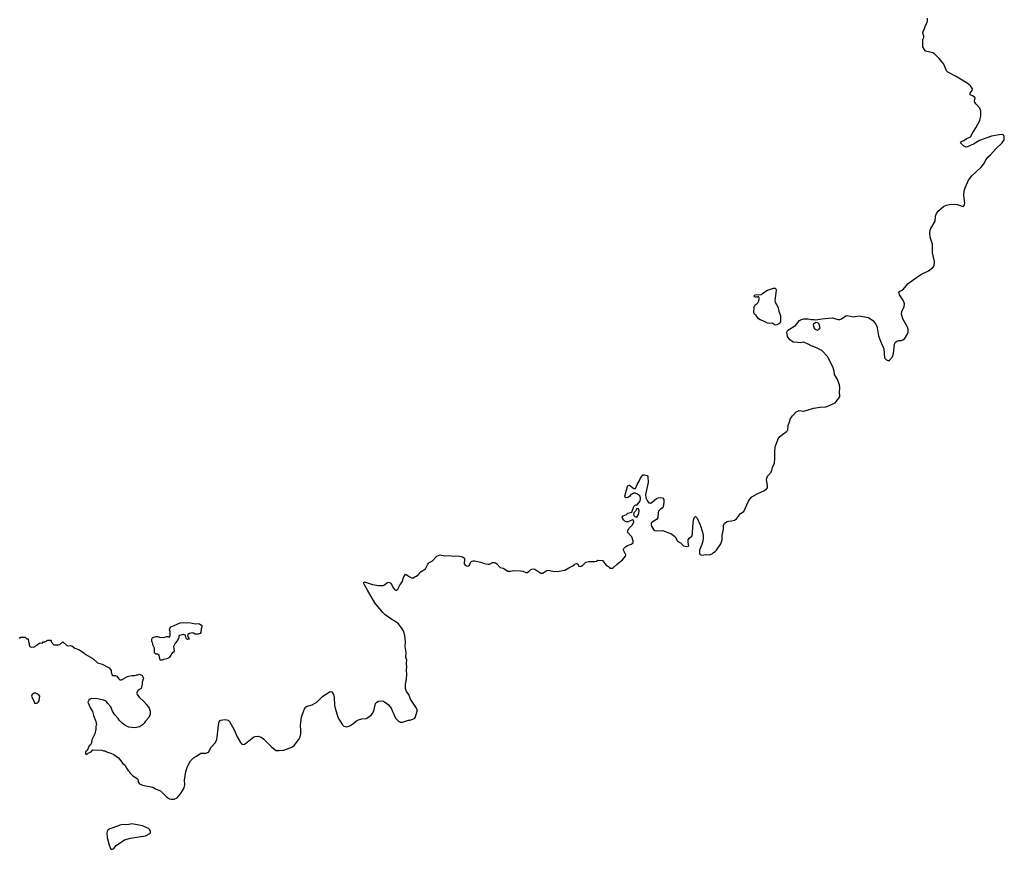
# Model space of a CAD drawing. Header units: inches. Extents: x 1933542 to 2138349, y 524876 to 666658.
# Tile 71 of 81: x 2125156 to 2138259, y 566552 to 577589. Entities that reach past the tile are written whole.
import ezdxf

# ---------------------------------------------------------------- set-up
doc = ezdxf.new("R2010")
doc.units = ezdxf.units.IN
doc.header["$MEASUREMENT"] = 0
for name, color, linetype in [('C1526', 7, 'Continuous'), ('C1527', 7, 'Continuous'), ('C1536', 7, 'Continuous'), ('C1537', 7, 'Continuous')]:
    doc.layers.add(name, color=color, linetype=linetype)

msp = doc.modelspace()

# ---------------------------------------------------------------- linework, layer by layer
at = {"layer": 'C1526', "color": 6, "elevation": 200}
for points in [[(2130000, 569691), (2129990, 569701), (2129883, 569830), (2129784, 570000)], [(2125150, 569362), (2125170, 569372), (2125230, 569372), (2125250, 569354), (2125270, 569354), (2125272, 569310), (2125282, 569290), (2125282, 569270), (2125292, 569252), (2125310, 569242), (2125350, 569245), (2125390, 569271), (2125410, 569291), (2125430, 569298), (2125450, 569294), (2125462, 569298), (2125466, 569310), (2125490, 569312), (2125530, 569334), (2125570, 569334), (2125574, 569330), (2125574, 569310), (2125610, 569274), (2125670, 569272), (2125690, 569278), (2125730, 569312), (2125783, 569263), (2125810, 569261), (2125830, 569265), (2125850, 569258), (2125892, 569230), (2125950, 569206), (2126010, 569165), (2126028, 569148), (2126131, 569090), (2126190, 569031), (2126254, 569014), (2126347, 568967), (2126366, 568946), (2126372, 568930), (2126372, 568910), (2126385, 568870), (2126390, 568865), (2126430, 568862), (2126450, 568854), (2126470, 568825), (2126488, 568808), (2126510, 568808), (2126530, 568815), (2126590, 568851), (2126650, 568862), (2126690, 568862), (2126710, 568874), (2126730, 568874), (2126750, 568882), (2126785, 568865), (2126802, 568830), (2126785, 568775), (2126785, 568750), (2126772, 568690), (2126732, 568668), (2126712, 568630), (2126721, 568610), (2126750, 568571), (2126804, 568524), (2126850, 568476), (2126881, 568430), (2126891, 568390), (2126891, 568350), (2126875, 568305), (2126830, 568258), (2126812, 568230), (2126792, 568210), (2126750, 568182), (2126690, 568169), (2126610, 568179), (2126570, 568195), (2126518, 568230), (2126478, 568270), (2126468, 568290), (2126420, 568340), (2126389, 568390), (2126369, 568449), (2126328, 568490), (2126310, 568518), (2126275, 568535), (2126190, 568555), (2126110, 568558), (2126086, 568546), (2126074, 568546), (2126074, 568534), (2126062, 568510), (2126098, 568430), (2126125, 568385), (2126138, 568330), (2126170, 568254), (2126176, 568210), (2126171, 568189), (2126171, 568149), (2126158, 568090), (2126118, 568010), (2126112, 567968), (2126098, 567942), (2126082, 567930), (2126053, 567867), (2126034, 567850), (2126034, 567830), (2126038, 567818), (2126050, 567814), (2126067, 567833), (2126106, 567850), (2126130, 567874), (2126250, 567872), (2126270, 567862), (2126290, 567862), (2126325, 567845), (2126370, 567832), (2126411, 567811), (2126471, 567771), (2126530, 567692), (2126558, 567670), (2126578, 567630), (2126600, 567600), (2126611, 567591), (2126622, 567570), (2126662, 567530), (2126705, 567505), (2126722, 567490), (2126731, 567470), (2126732, 567450), (2126750, 567422), (2126790, 567406), (2126930, 567378), (2126971, 567351), (2127030, 567331), (2127111, 567250), (2127150, 567225), (2127170, 567218), (2127210, 567218), (2127250, 567238), (2127294, 567290), (2127334, 567350), (2127346, 567374), (2127353, 567410), (2127349, 567470), (2127369, 567589), (2127390, 567652), (2127429, 567730), (2127470, 567771), (2127510, 567791), (2127568, 567830), (2127631, 567831), (2127670, 567845), (2127702, 567910), (2127759, 567970), (2127778, 568010), (2127807, 568233), (2127812, 568248), (2127830, 568270), (2127890, 568281), (2127930, 568271), (2127950, 568254), (2128010, 568143), (2128049, 568049), (2128095, 567975), (2128110, 567956), (2128127, 567947), (2128150, 567951), (2128161, 567959), (2128270, 568047), (2128290, 568054), (2128330, 568057), (2128370, 568043), (2128400, 568020), (2128456, 567970), (2128511, 567910), (2128550, 567878), (2128570, 567866), (2128610, 567865), (2128670, 567871), (2128778, 567910), (2128809, 567931), (2128870, 568012), (2128889, 568050), (2128897, 568090), (2128899, 568130), (2128894, 568210), (2128908, 568310), (2128941, 568410), (2128959, 568441), (2128983, 568457), (2129050, 568476), (2129112, 568508), (2129190, 568591), (2129290, 568652), (2129310, 568645), (2129333, 568610), (2129343, 568570), (2129347, 568470), (2129354, 568430), (2129391, 568310), (2129411, 568270), (2129451, 568210), (2129470, 568191), (2129490, 568185), (2129510, 568181), (2129550, 568196), (2129590, 568221), (2129639, 568261), (2129665, 568275), (2129710, 568287), (2129769, 568291), (2129828, 568330), (2129857, 568363), (2129873, 568410), (2129890, 568492), (2129908, 568510), (2129930, 568521), (2129990, 568525), (2130000, 568519)]]:
    msp.add_lwpolyline(points, dxfattribs=at)
for points in [[(2127370, 569567), (2127410, 569571), (2127490, 569553), (2127530, 569556), (2127550, 569553), (2127582, 569530), (2127581, 569510), (2127570, 569486), (2127565, 569435), (2127556, 569424), (2127530, 569414), (2127490, 569414), (2127470, 569429), (2127450, 569434), (2127415, 569425), (2127392, 569410), (2127391, 569390), (2127410, 569354), (2127410, 569346), (2127390, 569342), (2127378, 569350), (2127368, 569370), (2127362, 569402), (2127347, 569407), (2127330, 569408), (2127284, 569396), (2127274, 569390), (2127272, 569370), (2127258, 569330), (2127227, 569293), (2127205, 569250), (2127212, 569190), (2127204, 569176), (2127190, 569168), (2127151, 569109), (2127140, 569100), (2127114, 569086), (2127070, 569079), (2127050, 569069), (2127026, 569070), (2127013, 569133), (2126990, 569149), (2126966, 569150), (2126950, 569166), (2126948, 569228), (2126928, 569270), (2126928, 569290), (2126916, 569316), (2126915, 569350), (2126918, 569362), (2126926, 569370), (2126970, 569381), (2126990, 569381), (2127030, 569371), (2127087, 569373), (2127110, 569382), (2127130, 569382), (2127150, 569374), (2127158, 569390), (2127158, 569450), (2127148, 569470), (2127160, 569500), (2127168, 569510), (2127210, 569531), (2127290, 569563), (2127331, 569571)], [(2125370, 568628), (2125350, 568628), (2125322, 568610), (2125314, 568590), (2125354, 568506), (2125354, 568494), (2125390, 568494), (2125408, 568512), (2125415, 568525), (2125426, 568590), (2125406, 568610)], [(2126650, 566889), (2126590, 566879), (2126530, 566881), (2126490, 566873), (2126470, 566862), (2126357, 566823), (2126330, 566808), (2126321, 566790), (2126316, 566770), (2126318, 566710), (2126346, 566606), (2126370, 566554), (2126390, 566552), (2126410, 566562), (2126438, 566602), (2126550, 566679), (2126630, 566701), (2126829, 566731), (2126890, 566762), (2126898, 566770), (2126898, 566790), (2126888, 566810), (2126868, 566830), (2126790, 566866)]]:
    msp.add_lwpolyline(points, close=True, dxfattribs=at)
at = {"layer": 'C1527', "color": 6, "elevation": 200}
msp.add_lwpolyline([(2129784, 570000), (2129743, 570070), (2129735, 570090), (2129738, 570102), (2129746, 570110), (2129850, 570074), (2129930, 570061), (2129990, 570063), (2130000, 570067)], dxfattribs=at)
at = {"layer": 'C1536', "color": 6, "elevation": 200}
for points in [[(2130163, 570000), (2130170, 569997), (2130174, 570000)], [(2130000, 568519), (2130025, 568505), (2130058, 568478), (2130098, 568430), (2130157, 568297), (2130197, 568257), (2130225, 568245), (2130250, 568245), (2130330, 568271), (2130350, 568271), (2130390, 568282), (2130410, 568292), (2130422, 568310), (2130430, 568334), (2130444, 568390), (2130444, 568410), (2130430, 568442), (2130359, 568550), (2130336, 568610), (2130304, 568650), (2130292, 568690), (2130292, 568750), (2130301, 568790), (2130306, 568870), (2130305, 568950), (2130309, 568971), (2130303, 569030), (2130307, 569070), (2130295, 569110), (2130301, 569170), (2130287, 569250), (2130289, 569310), (2130283, 569390), (2130270, 569448), (2130239, 569499), (2130197, 569550), (2130150, 569589), (2130110, 569610), (2130021, 569670), (2130000, 569691)]]:
    msp.add_lwpolyline(points, dxfattribs=at)
at = {"layer": 'C1537', "color": 6, "elevation": 200}
for points in [[(2130174, 570000), (2130190, 570011), (2130214, 570066), (2130230, 570082), (2130248, 570110), (2130264, 570170), (2130290, 570212), (2130310, 570205), (2130330, 570185), (2130370, 570162), (2130396, 570164), (2130420, 570180), (2130436, 570184), (2130468, 570212), (2130475, 570230), (2130497, 570250), (2130556, 570284), (2130582, 570338), (2130599, 570361), (2130650, 570391), (2130707, 570453), (2130750, 570471), (2130810, 570456), (2130870, 570460), (2130930, 570451), (2130990, 570458), (2131050, 570443), (2131071, 570431), (2131076, 570416), (2131073, 570350), (2131086, 570330), (2131110, 570320), (2131130, 570322), (2131141, 570330), (2131162, 570378), (2131173, 570387), (2131189, 570391), (2131210, 570390), (2131292, 570372), (2131336, 570356), (2131390, 570347), (2131410, 570346), (2131450, 570367), (2131470, 570369), (2131490, 570362), (2131506, 570350), (2131550, 570299), (2131590, 570291), (2131651, 570251), (2131690, 570251), (2131730, 570259), (2131822, 570258), (2131850, 570254), (2131890, 570236), (2131910, 570235), (2131930, 570246), (2131953, 570270), (2131970, 570280), (2131990, 570284), (2132010, 570278), (2132090, 570227), (2132113, 570227), (2132170, 570263), (2132190, 570267), (2132249, 570251), (2132310, 570247), (2132410, 570267), (2132463, 570297), (2132518, 570322), (2132541, 570339), (2132550, 570352), (2132564, 570356), (2132578, 570350), (2132598, 570318), (2132614, 570314), (2132630, 570318), (2132650, 570331), (2132690, 570373), (2132730, 570382), (2132810, 570381), (2132833, 570387), (2132850, 570398), (2132910, 570392), (2132962, 570330), (2133004, 570304), (2133010, 570294), (2133050, 570292), (2133110, 570352), (2133177, 570403), (2133219, 570450), (2133224, 570470), (2133193, 570530), (2133193, 570550), (2133200, 570560), (2133221, 570579), (2133247, 570593), (2133294, 570610), (2133319, 570630), (2133319, 570650), (2133301, 570710), (2133247, 570770), (2133249, 570791), (2133262, 570818), (2133312, 570870), (2133327, 570910), (2133325, 570925), (2133310, 570936), (2133252, 570908), (2133230, 570908), (2133210, 570916), (2133196, 570930), (2133182, 570950), (2133174, 570970), (2133189, 570990), (2133230, 571006), (2133250, 571022), (2133302, 571038), (2133330, 571111), (2133350, 571135), (2133370, 571131), (2133410, 571179), (2133420, 571210), (2133420, 571230), (2133410, 571255), (2133370, 571282), (2133350, 571290), (2133330, 571288), (2133302, 571278), (2133290, 571270), (2133276, 571250), (2133250, 571232), (2133230, 571227), (2133219, 571230), (2133210, 571250), (2133243, 571377), (2133250, 571391), (2133270, 571395), (2133330, 571353), (2133350, 571354), (2133374, 571406), (2133402, 571450), (2133417, 571490), (2133450, 571535), (2133455, 571535), (2133470, 571536), (2133505, 571525), (2133515, 571510), (2133518, 571430), (2133485, 571270), (2133489, 571230), (2133510, 571182), (2133530, 571160), (2133550, 571159), (2133572, 571170), (2133630, 571218), (2133653, 571227), (2133687, 571233), (2133710, 571230), (2133727, 571207), (2133730, 571170), (2133721, 571110), (2133704, 571090), (2133683, 571077), (2133659, 571050), (2133653, 571030), (2133650, 570962), (2133630, 570941), (2133585, 570915), (2133562, 570890), (2133560, 570870), (2133566, 570850), (2133590, 570807), (2133610, 570794), (2133629, 570789), (2133710, 570792), (2133830, 570747), (2133877, 570710), (2133910, 570653), (2133950, 570630), (2133988, 570590), (2134030, 570581), (2134050, 570583), (2134061, 570590), (2134054, 570634), (2134054, 570670), (2134067, 570690), (2134100, 570720), (2134112, 570748), (2134114, 570846), (2134123, 570930), (2134130, 570961), (2134150, 570981), (2134170, 570959), (2134210, 570870), (2134244, 570770), (2134250, 570730), (2134252, 570690), (2134246, 570650), (2134234, 570606), (2134202, 570530), (2134204, 570484), (2134210, 570472), (2134230, 570465), (2134290, 570476), (2134330, 570471), (2134370, 570485), (2134390, 570502), (2134410, 570512), (2134430, 570532), (2134485, 570615), (2134505, 570670), (2134506, 570730), (2134523, 570810), (2134522, 570858), (2134535, 570890), (2134570, 570911), (2134590, 570918), (2134630, 570921), (2134670, 570931), (2134694, 570950), (2134750, 571018), (2134794, 571046), (2134857, 571183), (2134872, 571208), (2134901, 571239), (2134970, 571283), (2135070, 571327), (2135103, 571357), (2135109, 571370), (2135109, 571390), (2135094, 571466), (2135097, 571490), (2135110, 571518), (2135155, 571570), (2135166, 571594), (2135173, 571630), (2135203, 571690), (2135207, 571753), (2135205, 571835), (2135211, 571910), (2135218, 571930), (2135250, 572011), (2135270, 572044), (2135363, 572110), (2135377, 572130), (2135385, 572190), (2135399, 572241), (2135416, 572284), (2135441, 572319), (2135489, 572371), (2135528, 572388), (2135590, 572379), (2135721, 572419), (2135810, 572433), (2135883, 572437), (2135912, 572448), (2136007, 572493), (2136069, 572570), (2136072, 572590), (2136067, 572630), (2136072, 572690), (2136067, 572730), (2136036, 572810), (2135999, 572870), (2135993, 572913), (2135978, 572970), (2135906, 573106), (2135830, 573187), (2135750, 573230), (2135689, 573250), (2135650, 573273), (2135590, 573297), (2135548, 573292), (2135507, 573293), (2135450, 573300), (2135430, 573310), (2135405, 573330), (2135374, 573374), (2135364, 573430), (2135380, 573460), (2135479, 573521), (2135533, 573587), (2135559, 573601), (2135590, 573608), (2135650, 573611), (2135690, 573601), (2135730, 573601), (2135750, 573596), (2135830, 573611), (2135970, 573624), (2136050, 573600), (2136070, 573600), (2136092, 573608), (2136150, 573650), (2136170, 573653), (2136250, 573637), (2136327, 573647), (2136450, 573627), (2136508, 573588), (2136539, 573550), (2136561, 573510), (2136568, 573488), (2136585, 573385), (2136611, 573310), (2136654, 573210), (2136667, 573090), (2136690, 573062), (2136710, 573053), (2136730, 573056), (2136738, 573062), (2136770, 573103), (2136786, 573150), (2136799, 573270), (2136810, 573298), (2136830, 573314), (2136850, 573321), (2136890, 573322), (2136910, 573328), (2136930, 573342), (2136963, 573390), (2136978, 573430), (2136978, 573470), (2136970, 573499), (2136907, 573607), (2136890, 573670), (2136895, 573710), (2136927, 573770), (2136933, 573810), (2136917, 573850), (2136865, 573930), (2136858, 573970), (2136910, 573997), (2136982, 574078), (2137046, 574130), (2137150, 574197), (2137251, 574249), (2137307, 574290), (2137324, 574316), (2137329, 574370), (2137306, 574486), (2137303, 574603), (2137274, 574694), (2137267, 574750), (2137273, 574787), (2137282, 574810), (2137338, 574910), (2137346, 574974), (2137357, 575010), (2137389, 575051), (2137450, 575102), (2137490, 575122), (2137531, 575131), (2137590, 575134), (2137630, 575129), (2137710, 575105), (2137724, 575116), (2137731, 575129), (2137735, 575150), (2137719, 575250), (2137727, 575310), (2137737, 575350), (2137784, 575456), (2137827, 575513), (2137950, 575626), (2137989, 575671), (2138019, 575730), (2138041, 575759), (2138074, 575790), (2138148, 575872), (2138232, 575950), (2138257, 575990), (2138259, 576030), (2138252, 576052), (2138230, 576061), (2138190, 576058), (2138090, 576038), (2137930, 575980), (2137850, 575935), (2137804, 575916), (2137770, 575897), (2137754, 575894), (2137715, 575910), (2137678, 575950), (2137688, 575970), (2137720, 575980), (2137754, 576006), (2137809, 576031), (2137839, 576090), (2137881, 576150), (2137932, 576250), (2137949, 576310), (2137949, 576370), (2137932, 576412), (2137879, 576470), (2137869, 576490), (2137864, 576510), (2137872, 576550), (2137844, 576570), (2137804, 576590), (2137806, 576610), (2137831, 576649), (2137834, 576670), (2137808, 576708), (2137765, 576745), (2137610, 576839), (2137509, 576890), (2137490, 576910), (2137456, 576996), (2137393, 577073), (2137335, 577130), (2137310, 577148), (2137209, 577170), (2137174, 577230), (2137175, 577325), (2137188, 577350), (2137188, 577370), (2137175, 577410), (2137179, 577430), (2137199, 577470), (2137209, 577511), (2137235, 577550), (2137239, 577570), (2137237, 577610)], [(2130000, 570067), (2130010, 570071), (2130041, 570099), (2130070, 570106), (2130094, 570094), (2130130, 570028), (2130150, 570005), (2130163, 570000)]]:
    msp.add_lwpolyline(points, dxfattribs=at)
for points in [[(2135210, 573527), (2135170, 573551), (2135130, 573547), (2135110, 573550), (2135070, 573573), (2135010, 573597), (2134990, 573610), (2134955, 573655), (2134933, 573670), (2134925, 573690), (2134929, 573771), (2134943, 573797), (2134970, 573812), (2134978, 573822), (2134993, 573847), (2134999, 573870), (2134998, 573890), (2134990, 573906), (2134970, 573898), (2134950, 573898), (2134930, 573906), (2134928, 573910), (2134946, 573930), (2135030, 573932), (2135048, 573950), (2135110, 573991), (2135190, 574019), (2135210, 574016), (2135218, 574010), (2135223, 573990), (2135204, 573850), (2135208, 573830), (2135246, 573770), (2135257, 573710), (2135279, 573650), (2135283, 573610), (2135279, 573570), (2135269, 573551), (2135258, 573542), (2135230, 573530)], [(2135750, 573562), (2135721, 573539), (2135716, 573530), (2135719, 573510), (2135730, 573486), (2135750, 573466), (2135770, 573459), (2135790, 573467), (2135809, 573490), (2135797, 573537), (2135778, 573558)], [(2133370, 571084), (2133350, 571050), (2133331, 571030), (2133324, 571010), (2133331, 570991), (2133341, 570980), (2133370, 570971), (2133393, 571007), (2133402, 571050), (2133390, 571081)]]:
    msp.add_lwpolyline(points, close=True, dxfattribs=at)

doc.saveas('drawing.dxf')
